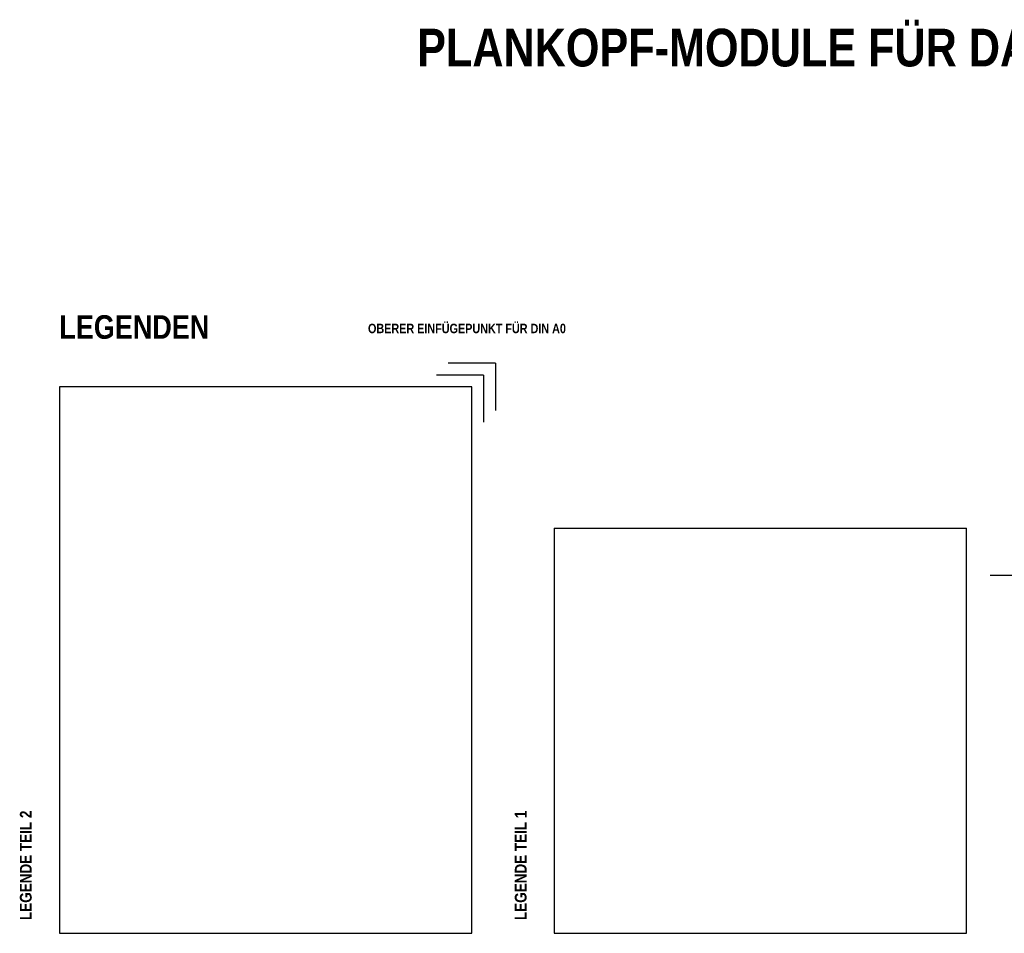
# Paper-space layout 'UBA-M Plankopf AFU-Bau' of a CAD drawing. Extents: x -92 to 1040, y -106 to 766.
# Tile 3 of 6: x -92 to 325, y 324 to 712. Entities that reach past the tile are written whole.
import ezdxf

# ---------------------------------------------------------------- set-up
doc = ezdxf.new("R2010")
doc.units = 0
doc.header["$LTSCALE"] = 0.05
doc.layers.add('Z_01_HILFSLINIE', color=9, linetype='Continuous', plot=False)
doc.layers.add('Z_06_PLANKOPF', color=183, linetype='Continuous', lineweight=25)
doc.layers.add('Z_08_PLANBESCHRIFT', color=183, linetype='Continuous')
doc.styles.add('Plankopf Inh groß', font='ARIALNB.TTF', dxfattribs={"height": 4})

psp = doc.layouts.new('UBA-M Plankopf AFU-Bau')

# ---------------------------------------------------------------- linework, layer by layer
at = {"layer": 'Z_01_HILFSLINIE'}
for p, q in [((109.5, 565.88), (89.5, 565.88)), ((109.5, 565.88), (109.5, 545.88)), ((104.5, 560.88), (84.5, 560.88)), ((104.5, 560.88), (104.5, 540.88))]:
    psp.add_line(p, q, dxfattribs=at)
at = {"layer": 'Z_06_PLANKOPF'}
for p, q in [((-75.5, 555.88), (-75.5, 323.88)), ((99.5, 555.88), (-75.5, 555.88)), ((99.5, 323.88), (99.5, 555.88)), ((134.5, 495.88), (134.5, 323.88)), ((134.5, 495.88), (309.5, 495.88)), ((309.5, 323.88), (309.5, 495.88)), ((-75.5, 323.88), (99.5, 323.88)), ((134.5, 323.88), (309.5, 323.88))]:
    psp.add_line(p, q, dxfattribs=at)
at = {"layer": 'Z_08_PLANBESCHRIFT'}
psp.add_line((319.5, 475.88), (814.5, 475.88), dxfattribs=at)

# ---------------------------------------------------------------- texts
at = {"layer": 'Z_01_HILFSLINIE', "insert": (54.19, 582.64), "char_height": 4, "attachment_point": 1, "style": 'Plankopf Inh groß'}
psp.add_mtext(' OBERER EINFÜGEPUNKT FÜR DIN A0', dxfattribs=at)
at = {"layer": 'Z_08_PLANBESCHRIFT', "style": 'Plankopf Inh groß'}
for s, height, p in [('PLANKOPF-MODULE FÜR DAS UNIVERSITÄTSBAUAMT MÜNCHEN   (AFU-BAU)', 16, (76.31, 691.87)), ('LEGENDEN', 10, (-75.51, 576.27))]:
    psp.add_text(s, height=height, dxfattribs=at).set_placement(p)
at = {"layer": 'Z_08_PLANBESCHRIFT', "char_height": 5, "attachment_point": 1, "rotation": 90, "style": 'Plankopf Inh groß'}
for s, insert in [('LEGENDE TEIL 2', (-92.24, 329.52)), ('LEGENDE TEIL 1', (117.76, 329.52))]:
    psp.add_mtext(s, dxfattribs=dict(at, insert=insert))

doc.saveas('drawing.dxf')
